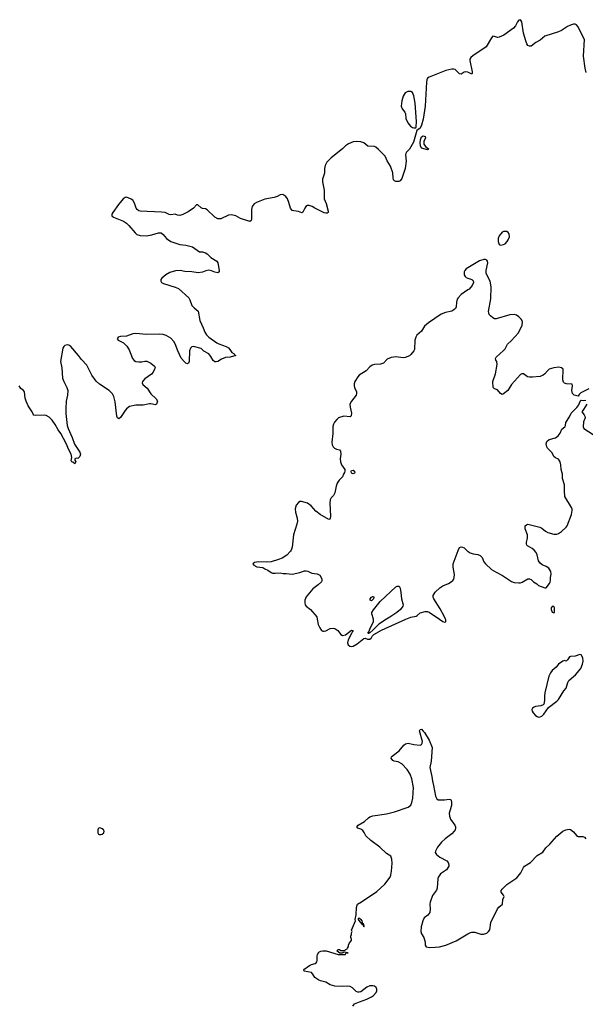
# Model space of a CAD drawing. Header units: inches. Extents: x 1174277 to 1307032, y 522670 to 678486.
# Tile 48 of 121: x 1284104 to 1291544, y 534933 to 547889. Entities that reach past the tile are written whole.
import ezdxf

# ---------------------------------------------------------------- set-up
doc = ezdxf.new("R2010")
doc.units = ezdxf.units.IN
doc.header["$MEASUREMENT"] = 0
for name, color, linetype in [('B2583', 7, 'Continuous'), ('B2584', 7, 'Continuous'), ('B2593', 7, 'Continuous'), ('B2594', 7, 'Continuous')]:
    doc.layers.add(name, color=color, linetype=linetype)

msp = doc.modelspace()

# ---------------------------------------------------------------- linework, layer by layer
at = {"layer": 'B2583', "color": 6}
for points, elevation in [([(1288019, 540000), (1288030, 539930), (1288050, 539885), (1288072, 539850), (1288090, 539841), (1288110, 539843), (1288130, 539848), (1288190, 539878), (1288230, 539884), (1288250, 539877), (1288288, 539850), (1288330, 539799), (1288350, 539787), (1288390, 539796), (1288470, 539855), (1288490, 539851), (1288480, 539840), (1288470, 539812), (1288424, 539730), (1288415, 539690), (1288425, 539665), (1288447, 539647), (1288470, 539641), (1288490, 539644), (1288543, 539677), (1288630, 539748), (1288650, 539751), (1288679, 539739), (1288710, 539738), (1288726, 539750), (1288742, 539778), (1288762, 539798), (1288863, 539857), (1289185, 540000)], 1000), ([(1288931, 540000), (1288826, 539934), (1288750, 539855), (1288710, 539823), (1288698, 539822), (1288690, 539809), (1288688, 539830), (1288699, 539841), (1288709, 539870), (1288758, 539970), (1288760, 539990), (1288757, 540000)], 1000), ([(1289627, 540000), (1289670, 539971), (1289690, 539963), (1289710, 539965), (1289710, 539990), (1289706, 540000)], 1000), ([(1288486, 534910), (1288510, 534938), (1288573, 534967), (1288670, 535000), (1288732, 535030), (1288760, 535050), (1288795, 535090), (1288803, 535110), (1288803, 535130), (1288793, 535153), (1288770, 535172), (1288750, 535176), (1288710, 535175), (1288670, 535157), (1288590, 535097), (1288570, 535091), (1288550, 535092), (1288530, 535101), (1288480, 535150), (1288450, 535167), (1288412, 535172), (1288348, 535168), (1288250, 535172), (1288190, 535188), (1288130, 535222), (1288060, 535240), (1288038, 535250), (1287987, 535287), (1287962, 535330), (1287941, 535350), (1287848, 535368), (1287840, 535390), (1287915, 535445), (1287943, 535457), (1287991, 535469), (1288002, 535478), (1288011, 535490), (1288015, 535510), (1288015, 535570), (1288021, 535590), (1288040, 535620), (1288066, 535634), (1288090, 535638), (1288135, 535635), (1288291, 535589), (1288389, 535590), (1288395, 535605), (1288426, 535610), (1288370, 535618), (1288347, 535607), (1288313, 535607), (1288282, 535630), (1288290, 535652), (1288310, 535652), (1288330, 535642), (1288370, 535642), (1288410, 535662), (1288418, 535670), (1288427, 535693), (1288428, 535712), (1288440, 535740), (1288467, 535773), (1288468, 535790), (1288458, 535810), (1288458, 535830), (1288468, 535850), (1288468, 535872), (1288478, 535890), (1288468, 535910), (1288483, 535937), (1288519, 536030), (1288517, 536050), (1288531, 536109), (1288533, 536207), (1288541, 536239), (1288548, 536250), (1288600, 536280), (1288801, 536419), (1288905, 536515), (1288976, 536604), (1288986, 536634), (1288995, 536685), (1289003, 536790), (1289001, 536841), (1288984, 536884), (1288930, 536919), (1288842, 537002), (1288723, 537090), (1288659, 537150), (1288635, 537195), (1288618, 537218), (1288590, 537237), (1288552, 537250), (1288537, 537270), (1288558, 537290), (1288640, 537340), (1288690, 537388), (1288710, 537399), (1288750, 537412), (1288930, 537441), (1289034, 537466), (1289212, 537528), (1289247, 537553), (1289264, 537590), (1289274, 537646), (1289285, 537785), (1289261, 537901), (1289240, 537960), (1289202, 538022), (1289130, 538099), (1289083, 538123), (1289030, 538133), (1289010, 538143), (1288990, 538170), (1288995, 538190), (1289002, 538198), (1289095, 538270), (1289157, 538343), (1289180, 538360), (1289212, 538368), (1289290, 538352), (1289370, 538344), (1289390, 538351), (1289399, 538370), (1289401, 538390), (1289365, 538530), (1289370, 538550), (1289390, 538555), (1289409, 538529), (1289430, 538510), (1289490, 538408), (1289530, 538310), (1289515, 538130), (1289500, 538050), (1289526, 537930), (1289534, 537870), (1289549, 537810), (1289573, 537670), (1289590, 537636), (1289610, 537625), (1289690, 537623), (1289752, 537632), (1289769, 537629), (1289778, 537618), (1289785, 537590), (1289782, 537550), (1289755, 537450), (1289756, 537410), (1289770, 537370), (1289827, 537290), (1289835, 537270), (1289836, 537250), (1289831, 537230), (1289820, 537210), (1289790, 537176), (1289700, 537110), (1289653, 537067), (1289601, 536999), (1289573, 536950), (1289571, 536930), (1289585, 536905), (1289632, 536870), (1289722, 536822), (1289738, 536798), (1289750, 536770), (1289748, 536750), (1289716, 536704), (1289638, 536650), (1289612, 536610), (1289606, 536590), (1289597, 536463), (1289585, 536435), (1289535, 536365), (1289505, 536275), (1289501, 536250), (1289504, 536190), (1289498, 536142), (1289474, 536106), (1289426, 536070), (1289407, 536033), (1289387, 535950), (1289382, 535890), (1289390, 535858), (1289422, 535810), (1289436, 535750), (1289439, 535710), (1289449, 535689), (1289490, 535679), (1289570, 535684), (1289624, 535690), (1289710, 535710), (1289847, 535770), (1290000, 535860)], 900)]:
    msp.add_lwpolyline(points, dxfattribs=dict(at, elevation=elevation))
for points, elevation in [([(1285150, 537253), (1285137, 537243), (1285130, 537230), (1285130, 537190), (1285140, 537170), (1285150, 537165), (1285170, 537166), (1285190, 537173), (1285210, 537189), (1285216, 537210), (1285206, 537230), (1285190, 537243), (1285170, 537252)], 1000), ([(1288570, 536066), (1288558, 536062), (1288554, 536050), (1288559, 536039), (1288610, 535983), (1288620, 535980), (1288630, 535952), (1288637, 535963), (1288630, 535988), (1288622, 535982), (1288628, 535990), (1288618, 535998), (1288610, 536031), (1288590, 536054), (1288578, 536058)], 900)]:
    msp.add_lwpolyline(points, close=True, dxfattribs=dict(at, elevation=elevation))
at = {"layer": 'B2584', "color": 6}
for points, elevation in [([(1290000, 547198), (1289999, 547199), (1289970, 547205), (1289950, 547200), (1289910, 547170), (1289890, 547176), (1289830, 547232), (1289810, 547238), (1289790, 547237), (1289710, 547221), (1289490, 547133), (1289470, 547120), (1289461, 547099), (1289455, 547065), (1289438, 546750), (1289410, 546580), (1289390, 546501), (1289370, 546463), (1289330, 546433), (1289284, 546276), (1289230, 546185), (1289190, 546144), (1289183, 546130), (1289179, 546110), (1289189, 546029), (1289176, 545930), (1289130, 545801), (1289110, 545768), (1289090, 545759), (1289050, 545761), (1289034, 545770), (1289023, 545783), (1289016, 545810), (1289010, 545875), (1288981, 545961), (1288939, 546030), (1288910, 546091), (1288823, 546183), (1288790, 546210), (1288770, 546220), (1288685, 546225), (1288630, 546270), (1288590, 546280), (1288530, 546287), (1288490, 546281), (1288430, 546255), (1288390, 546231), (1288349, 546190), (1288199, 546070), (1288146, 546014), (1288121, 545970), (1288113, 545930), (1288114, 545870), (1288088, 545792), (1288086, 545754), (1288107, 545647), (1288110, 545531), (1288137, 545470), (1288160, 545370), (1288160, 545350), (1288150, 545341), (1288130, 545341), (1288110, 545349), (1287988, 545408), (1287950, 545432), (1287910, 545444), (1287890, 545442), (1287869, 545431), (1287853, 545407), (1287830, 545356), (1287813, 545347), (1287770, 545366), (1287710, 545372), (1287690, 545380), (1287667, 545407), (1287645, 545485), (1287626, 545530), (1287603, 545563), (1287567, 545587), (1287530, 545584), (1287490, 545563), (1287450, 545550), (1287330, 545526), (1287217, 545483), (1287190, 545468), (1287160, 545430), (1287154, 545390), (1287154, 545266), (1287150, 545248), (1287130, 545235), (1287010, 545272), (1286946, 545306), (1286890, 545320), (1286850, 545318), (1286750, 545268), (1286710, 545270), (1286670, 545292), (1286570, 545387), (1286550, 545398), (1286510, 545404), (1286490, 545415), (1286446, 545454), (1286430, 545454), (1286390, 545410), (1286318, 545362), (1286250, 545325), (1286210, 545314), (1286178, 545318), (1286150, 545330), (1286090, 545322), (1286070, 545326), (1286017, 545350), (1285970, 545358), (1285690, 545368), (1285670, 545373), (1285648, 545390), (1285637, 545410), (1285616, 545476), (1285590, 545513), (1285570, 545527), (1285510, 545552), (1285490, 545550), (1285465, 545530), (1285403, 545457), (1285328, 545350), (1285317, 545330), (1285315, 545310), (1285336, 545290), (1285470, 545237), (1285510, 545210), (1285541, 545181), (1285623, 545083), (1285644, 545064), (1285690, 545050), (1285770, 545044), (1285844, 545056), (1285930, 545086), (1285963, 545083), (1285990, 545062), (1286033, 545010), (1286090, 544969), (1286210, 544933), (1286290, 544922), (1286379, 544899), (1286470, 544835), (1286510, 544834), (1286550, 544821), (1286570, 544808), (1286620, 544760), (1286699, 544710), (1286710, 544690), (1286728, 544590), (1286726, 544570), (1286710, 544557), (1286670, 544567), (1286625, 544585), (1286591, 544591), (1286554, 544586), (1286510, 544567), (1286450, 544559), (1286370, 544572), (1286277, 544577), (1286213, 544587), (1286155, 544585), (1286079, 544561), (1286027, 544530), (1285973, 544490), (1285961, 544470), (1285961, 544450), (1285971, 544430), (1285996, 544416), (1286150, 544370), (1286192, 544352), (1286327, 544230), (1286343, 544203), (1286370, 544128), (1286398, 544098), (1286450, 544053), (1286473, 543930), (1286516, 543836), (1286538, 543778), (1286562, 543742), (1286594, 543710), (1286699, 543639), (1286725, 543625), (1286818, 543590), (1286849, 543570), (1286868, 543550), (1286893, 543510), (1286923, 543490), (1286934, 543474), (1286945, 543470), (1286871, 543450), (1286810, 543443), (1286759, 543421), (1286710, 543390), (1286690, 543385), (1286670, 543387), (1286650, 543403), (1286617, 543457), (1286591, 543490), (1286527, 543527), (1286490, 543563), (1286390, 543587), (1286370, 543586), (1286350, 543567), (1286336, 543530), (1286332, 543390), (1286324, 543370), (1286310, 543360), (1286290, 543368), (1286270, 543386), (1286230, 543434), (1286183, 543530), (1286150, 543623), (1286130, 543653), (1286090, 543698), (1286030, 543732), (1285990, 543745), (1285949, 543751), (1285770, 543745), (1285630, 543760), (1285590, 543754), (1285510, 543724), (1285430, 543720), (1285401, 543710), (1285386, 543690), (1285401, 543670), (1285470, 543638), (1285512, 543592), (1285543, 543543), (1285587, 543430), (1285610, 543404), (1285632, 543392), (1285670, 543386), (1285710, 543385), (1285750, 543395), (1285775, 543395), (1285830, 543369), (1285876, 543330), (1285884, 543310), (1285879, 543290), (1285859, 543250), (1285836, 543224), (1285750, 543165), (1285719, 543130), (1285713, 543110), (1285723, 543090), (1285781, 543041), (1285830, 542965), (1285898, 542898), (1285915, 542870), (1285910, 542841), (1285903, 542830), (1285890, 542822), (1285830, 542835), (1285810, 542835), (1285730, 542817), (1285630, 542818), (1285550, 542797), (1285510, 542767), (1285493, 542747), (1285430, 542654), (1285410, 542637), (1285390, 542648), (1285383, 542670), (1285360, 542860), (1285343, 542930), (1285326, 542966), (1285282, 543010), (1285154, 543094), (1285110, 543133), (1285055, 543210), (1284985, 543345), (1284917, 543417), (1284877, 543470), (1284776, 543590), (1284750, 543608), (1284730, 543612), (1284699, 543601), (1284686, 543590), (1284670, 543565), (1284640, 543390), (1284660, 543310), (1284667, 543170), (1284683, 543130), (1284725, 543050), (1284737, 543010), (1284734, 542950), (1284716, 542870), (1284709, 542771), (1284712, 542708), (1284730, 542550), (1284742, 542510), (1284792, 542390), (1284823, 542303), (1284897, 542197), (1284904, 542170), (1284897, 542143), (1284870, 542116), (1284850, 542121), (1284828, 542112), (1284830, 542092), (1284843, 542070), (1284830, 542044), (1284805, 542065), (1284790, 542071), (1284781, 542090), (1284788, 542130), (1284780, 542170), (1284750, 542229), (1284714, 542314), (1284644, 542444), (1284610, 542494), (1284570, 542564), (1284530, 542619), (1284490, 542660), (1284450, 542681), (1284430, 542684), (1284310, 542679), (1284290, 542685), (1284279, 542699), (1284267, 542730), (1284217, 542810), (1284189, 542870), (1284178, 542910), (1284166, 542990), (1284153, 543010), (1284118, 543038), (1284095, 543070)], 900), ([(1290000, 544624), (1289976, 544610), (1289959, 544590), (1289951, 544570), (1289951, 544530), (1289963, 544510), (1289978, 544498), (1290000, 544490)], 1000), ([(1290000, 544335), (1289910, 544274), (1289870, 544230), (1289859, 544210), (1289848, 544172), (1289847, 544110), (1289837, 544090), (1289816, 544070), (1289787, 544053), (1289704, 544036), (1289646, 544014), (1289481, 543899), (1289430, 543855), (1289390, 543792), (1289330, 543738), (1289313, 543710), (1289302, 543670), (1289296, 543550), (1289289, 543530), (1289250, 543482), (1289230, 543466), (1289176, 543444), (1289150, 543439), (1289050, 543452), (1288990, 543446), (1288938, 543422), (1288890, 543370), (1288876, 543364), (1288850, 543356), (1288770, 543352), (1288739, 543341), (1288710, 543320), (1288660, 543270), (1288570, 543210), (1288551, 543189), (1288514, 543130), (1288504, 543096), (1288502, 543070), (1288506, 543050), (1288534, 542990), (1288535, 542970), (1288529, 542950), (1288468, 542870), (1288448, 542830), (1288449, 542790), (1288470, 542710), (1288464, 542676), (1288450, 542662), (1288366, 542674), (1288298, 542650), (1288274, 542630), (1288246, 542594), (1288233, 542567), (1288225, 542535), (1288224, 542444), (1288209, 542330), (1288215, 542295), (1288226, 542270), (1288244, 542250), (1288270, 542238), (1288310, 542229), (1288323, 542210), (1288326, 542170), (1288320, 542110), (1288322, 542070), (1288338, 542030), (1288382, 541970), (1288382, 541950), (1288377, 541930), (1288362, 541910), (1288350, 541873), (1288307, 541830), (1288280, 541790), (1288265, 541750), (1288250, 541663), (1288230, 541630), (1288201, 541599), (1288188, 541572), (1288182, 541530), (1288193, 541350), (1288190, 541329), (1288183, 541317), (1288170, 541310), (1288057, 541377), (1288000, 541420), (1287937, 541490), (1287890, 541525), (1287810, 541550), (1287790, 541547), (1287770, 541537), (1287741, 541499), (1287729, 541451), (1287730, 541410), (1287752, 541330), (1287756, 541290), (1287748, 541250), (1287704, 541110), (1287687, 540950), (1287677, 540910), (1287666, 540894), (1287616, 540844), (1287556, 540804), (1287510, 540784), (1287410, 540757), (1287349, 540749), (1287245, 540755), (1287192, 540748), (1287172, 540730), (1287182, 540710), (1287222, 540690), (1287302, 540682), (1287330, 540662), (1287370, 540645), (1287410, 540615), (1287430, 540607), (1287464, 540604), (1287530, 540611), (1287570, 540602), (1287610, 540603), (1287690, 540593), (1287790, 540616), (1287850, 540635), (1287870, 540635), (1287892, 540632), (1287947, 540607), (1288017, 540597), (1288050, 540581), (1288078, 540530), (1288080, 540510), (1288073, 540490), (1288030, 540452), (1287958, 540402), (1287870, 540296), (1287855, 540250), (1287854, 540214), (1287860, 540190), (1287871, 540170), (1287930, 540126), (1288013, 540033), (1288019, 540000)], 1000), ([(1289706, 540000), (1289693, 540030), (1289636, 540136), (1289552, 540270), (1289544, 540290), (1289543, 540310), (1289570, 540355), (1289630, 540413), (1289670, 540441), (1289744, 540470), (1289780, 540490), (1289802, 540510), (1289813, 540527), (1289821, 540550), (1289824, 540590), (1289804, 540684), (1289806, 540730), (1289870, 540903), (1289890, 540942), (1289910, 540952), (1289930, 540950), (1289950, 540941), (1290000, 540893)], 1000), ([(1288757, 540000), (1288736, 540070), (1288738, 540090), (1288757, 540123), (1288846, 540234), (1289050, 540425), (1289070, 540437), (1289095, 540435), (1289109, 540409), (1289119, 540350), (1289124, 540270), (1289150, 540190), (1289144, 540170), (1289112, 540130), (1289064, 540090), (1288973, 540027), (1288931, 540000)], 1000), ([(1289185, 540000), (1289250, 540029), (1289318, 540042), (1289334, 540050), (1289370, 540082), (1289439, 540101), (1289470, 540100), (1289490, 540092), (1289627, 540000)], 1000)]:
    msp.add_lwpolyline(points, dxfattribs=dict(at, elevation=elevation))
for points, elevation in [([(1289210, 546946), (1289175, 546925), (1289150, 546881), (1289130, 546822), (1289123, 546750), (1289136, 546716), (1289171, 546671), (1289177, 546650), (1289184, 546590), (1289211, 546530), (1289246, 546490), (1289270, 546472), (1289290, 546464), (1289310, 546464), (1289315, 546465), (1289321, 546479), (1289323, 546550), (1289305, 546790), (1289290, 546887), (1289270, 546931), (1289250, 546942)], 900), ([(1289470, 546175), (1289390, 546199), (1289374, 546230), (1289371, 546270), (1289376, 546310), (1289390, 546347), (1289410, 546361), (1289438, 546350), (1289441, 546330), (1289422, 546290), (1289419, 546270), (1289422, 546250), (1289442, 546222), (1289481, 546190), (1289479, 546181)], 900), ([(1288490, 541913), (1288470, 541923), (1288462, 541950), (1288470, 541959), (1288490, 541960), (1288507, 541950), (1288514, 541930), (1288510, 541924)], 1000), ([(1288730, 540242), (1288714, 540250), (1288716, 540270), (1288730, 540291), (1288750, 540299), (1288757, 540297), (1288761, 540290), (1288756, 540270)], 1000)]:
    msp.add_lwpolyline(points, close=True, dxfattribs=dict(at, elevation=elevation))
at = {"layer": 'B2593', "color": 6, "elevation": 1000}
msp.add_lwpolyline([(1291470, 539536), (1291410, 539516), (1291350, 539510), (1291336, 539504), (1291326, 539494), (1291310, 539466), (1291290, 539449), (1291270, 539455), (1291250, 539449), (1291191, 539410), (1291162, 539370), (1291110, 539327), (1291087, 539293), (1291063, 539250), (1291010, 539030), (1291007, 538990), (1291009, 538931), (1290998, 538882), (1290988, 538872), (1290960, 538860), (1290890, 538850), (1290870, 538842), (1290850, 538829), (1290840, 538810), (1290845, 538790), (1290858, 538770), (1290890, 538735), (1290910, 538721), (1290930, 538712), (1290950, 538714), (1290970, 538725), (1290998, 538750), (1291061, 538839), (1291170, 538920), (1291190, 538942), (1291261, 539059), (1291290, 539093), (1291313, 539167), (1291328, 539192), (1291415, 539270), (1291485, 539350), (1291506, 539410), (1291514, 539450), (1291510, 539490), (1291490, 539531)], close=True, dxfattribs=at)
at = {"layer": 'B2593', "color": 6, "elevation": 900}
msp.add_lwpolyline([(1290000, 535860), (1290025, 535875), (1290050, 535884), (1290090, 535884), (1290170, 535855), (1290203, 535857), (1290250, 535870), (1290271, 535889), (1290286, 535914), (1290303, 536010), (1290390, 536190), (1290407, 536213), (1290453, 536250), (1290458, 536310), (1290475, 536350), (1290468, 536370), (1290437, 536410), (1290437, 536430), (1290450, 536448), (1290483, 536477), (1290510, 536510), (1290645, 536595), (1290696, 536664), (1290730, 536733), (1290745, 536750), (1290821, 536799), (1290910, 536892), (1290984, 536936), (1291026, 536990), (1291078, 537042), (1291170, 537146), (1291250, 537210), (1291286, 537230), (1291330, 537238), (1291350, 537235), (1291390, 537201), (1291430, 537153), (1291450, 537139), (1291510, 537140), (1291532, 537132), (1291552, 537112)], dxfattribs=at)
at = {"layer": 'B2594', "color": 6}
for points, elevation in [([(1291555, 547195), (1291542, 547250), (1291522, 547410), (1291535, 547630), (1291488, 547710), (1291450, 547795), (1291430, 547820), (1291412, 547832), (1291390, 547831), (1291350, 547819), (1291310, 547800), (1291232, 547748), (1291191, 547729), (1291010, 547671), (1290950, 547620), (1290892, 547588), (1290830, 547542), (1290810, 547541), (1290787, 547550), (1290773, 547573), (1290760, 547610), (1290731, 547710), (1290710, 547862), (1290690, 547889), (1290670, 547884), (1290650, 547862), (1290625, 547810), (1290601, 547779), (1290473, 547687), (1290410, 547659), (1290390, 547656), (1290350, 547669), (1290328, 547672), (1290308, 547650), (1290239, 547530), (1290066, 547414), (1290038, 547390), (1290025, 547370), (1290023, 547350), (1290056, 547204), (1290057, 547183), (1290050, 547173), (1290000, 547198)], 900), ([(1291592, 543030), (1291483, 542977), (1291462, 542958), (1291450, 542937), (1291398, 542950), (1291377, 542970), (1291368, 543010), (1291376, 543070), (1291371, 543091), (1291296, 543096), (1291270, 543107), (1291259, 543119), (1291248, 543152), (1291253, 543290), (1291230, 543309), (1291196, 543316), (1291132, 543310), (1291070, 543290), (1291045, 543270), (1291012, 543228), (1290990, 543210), (1290950, 543195), (1290850, 543183), (1290810, 543184), (1290785, 543190), (1290730, 543227), (1290710, 543227), (1290690, 543221), (1290572, 543090), (1290539, 543030), (1290523, 543010), (1290470, 542964), (1290450, 542958), (1290427, 542970), (1290390, 543018), (1290350, 543030), (1290330, 543050), (1290327, 543130), (1290363, 543230), (1290385, 543350), (1290382, 543390), (1290365, 543410), (1290362, 543430), (1290371, 543450), (1290470, 543535), (1290490, 543560), (1290521, 543619), (1290570, 543663), (1290663, 543770), (1290712, 543870), (1290718, 543910), (1290712, 543930), (1290701, 543950), (1290670, 543981), (1290640, 544000), (1290610, 544010), (1290550, 544005), (1290370, 543954), (1290350, 543954), (1290326, 543966), (1290296, 543990), (1290280, 544010), (1290273, 544030), (1290272, 544050), (1290303, 544217), (1290306, 544374), (1290291, 544450), (1290239, 544550), (1290240, 544590), (1290261, 544690), (1290258, 544710), (1290250, 544724), (1290232, 544732), (1290210, 544732), (1290150, 544715), (1290000, 544624)], 1000), ([(1290000, 544490), (1290052, 544472), (1290070, 544451), (1290073, 544430), (1290054, 544390), (1290015, 544345), (1290000, 544335)], 1000), ([(1290000, 540893), (1290003, 540890), (1290030, 540872), (1290070, 540861), (1290130, 540853), (1290160, 540840), (1290187, 540810), (1290210, 540757), (1290229, 540730), (1290310, 540654), (1290370, 540618), (1290456, 540576), (1290575, 540495), (1290610, 540485), (1290670, 540477), (1290690, 540479), (1290712, 540488), (1290790, 540533), (1290810, 540533), (1290830, 540524), (1290863, 540490), (1290906, 540466), (1290930, 540445), (1291010, 540411), (1291030, 540411), (1291073, 540470), (1291081, 540490), (1291085, 540510), (1291084, 540550), (1291095, 540595), (1291090, 540630), (1291065, 540670), (1291030, 540692), (1290975, 540715), (1290950, 540736), (1290927, 540770), (1290910, 540849), (1290896, 540876), (1290870, 540910), (1290845, 540930), (1290785, 540965), (1290776, 540976), (1290770, 540990), (1290770, 541010), (1290783, 541070), (1290785, 541110), (1290755, 541190), (1290751, 541210), (1290755, 541230), (1290770, 541244), (1290790, 541249), (1290945, 541210), (1290970, 541198), (1291020, 541160), (1291050, 541143), (1291130, 541120), (1291170, 541120), (1291190, 541128), (1291230, 541155), (1291291, 541210), (1291306, 541230), (1291364, 541376), (1291372, 541430), (1291371, 541450), (1291364, 541470), (1291276, 541616), (1291269, 541689), (1291270, 541770), (1291246, 541850), (1291244, 541910), (1291226, 541970), (1291222, 542030), (1291213, 542070), (1291190, 542104), (1291150, 542125), (1291130, 542142), (1291106, 542190), (1291048, 542250), (1291038, 542270), (1291030, 542310), (1291040, 542340), (1291070, 542365), (1291150, 542387), (1291188, 542412), (1291213, 542447), (1291237, 542503), (1291273, 542530), (1291284, 542550), (1291289, 542590), (1291335, 542665), (1291356, 542710), (1291433, 542787), (1291457, 542823), (1291475, 542870), (1291490, 542883), (1291520, 542880), (1291550, 542884)], 1000), ([(1291566, 542830), (1291522, 542758), (1291498, 542730), (1291530, 542691), (1291539, 542670), (1291540, 542650), (1291522, 542598), (1291517, 542530), (1291524, 542510), (1291648, 542430)], 1000)]:
    msp.add_lwpolyline(points, dxfattribs=dict(at, elevation=elevation))
at = {"layer": 'B2594', "color": 6, "elevation": 1000}
for points in [[(1290470, 545104), (1290450, 545094), (1290410, 545044), (1290396, 545010), (1290399, 544970), (1290411, 544930), (1290430, 544921), (1290470, 544929), (1290490, 544941), (1290517, 544970), (1290530, 544991), (1290545, 545030), (1290542, 545070), (1290530, 545089), (1290510, 545103)], [(1291130, 540166), (1291110, 540166), (1291094, 540150), (1291094, 540130), (1291110, 540094), (1291130, 540082), (1291138, 540090), (1291138, 540150)]]:
    msp.add_lwpolyline(points, close=True, dxfattribs=at)

doc.saveas('drawing.dxf')
